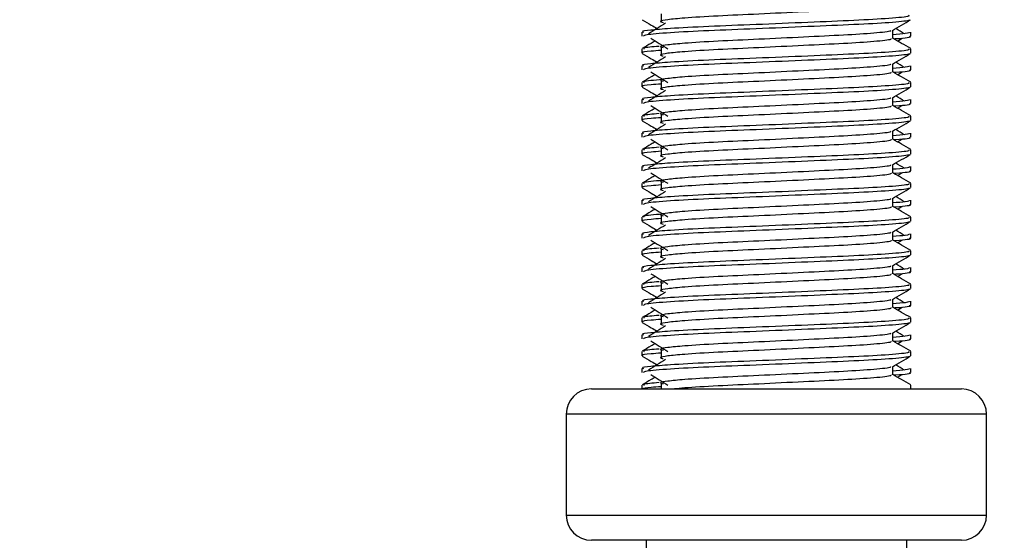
# Model space of a CAD drawing. Header units: millimetres. Extents: x 0 to 420, y 0 to 300.
# Tile 62 of 73: x 345 to 354, y 147 to 152. Entities that reach past the tile are written whole.
import ezdxf

# ---------------------------------------------------------------- set-up
doc = ezdxf.new("R2010")
doc.units = ezdxf.units.MM
doc.layers.add('QUOTE', color=174, linetype='Continuous')
doc.styles.add('SLDTEXTSTYLE3', font='TXT', dxfattribs={"width": 0.75})
doc.dimstyles.new('SLDDIMSTYLE0', dxfattribs={"dimtxt": 3, "dimasz": 3, "dimexe": 0, "dimexo": 0.0625, "dimgap": 0.75, "dimtad": 1, "dimlfac": 6.385029, "dimrnd": 1e-09, "dimzin": 12, "dimdsep": 46, "dimtxsty": 'SLDTEXTSTYLE3', "dimsah": 1, "dimcen": 0.09, "dimadec": 0, "dimazin": 3, "dimtfac": 1, "dimtdec": 3, "dimtofl": 0, "dimtmove": 0, "dimatfit": 3, "dimfxl": 0, "dimfrac": 2, "dimtolj": 1, "dimtzin": 12, "dimarcsym": 0})

# ---------------------------------------------------------------- blocks, each defined once
blk = doc.blocks.new('_D_2')
at = {"layer": 'QUOTE'}
for p, q in [((345.4357, 283.2566), (382.3363, 283.2566)), ((380.3363, 140.8766), (380.3363, 283.2566)), ((363.3779, 140.8766), (382.3363, 140.8766))]:
    blk.add_line(p, q, dxfattribs=at)
for points in [[(380.3363, 283.2566), (379.8363, 280.2566), (380.8363, 280.2566)], [(380.3363, 140.8766), (380.8363, 143.8766), (379.8363, 143.8766)]]:
    blk.add_solid(points, dxfattribs=at)
at = {"layer": 'QUOTE', "insert": (376.4691, 207.0791), "char_height": 3, "attachment_point": 1, "rotation": 90, "style": 'SLDTEXTSTYLE3'}
blk.add_mtext('909,1', dxfattribs=at)

msp = doc.modelspace()

# ---------------------------------------------------------------- linework, layer by layer
at = {"color": 7, "linetype": 'Continuous', "lineweight": 25}
for p, q in [((350.977, 151.8876), (350.977, 151.8093)), ((350.7967, 151.7181), (350.7967, 151.679)), ((353.133, 151.6596), (353.133, 151.736)), ((353.3025, 151.679), (353.3025, 151.7181)), ((353.1782, 151.6351), (353.2201, 151.6608)), ((350.7967, 151.5614), (350.7967, 151.5223)), ((350.977, 151.5744), (350.977, 151.496)), ((353.3025, 151.5223), (353.3025, 151.5614)), ((350.7967, 151.4048), (350.7967, 151.3658)), ((353.133, 151.3464), (353.133, 151.4228)), ((353.3025, 151.3658), (353.3025, 151.4048)), ((353.1782, 151.3219), (353.2201, 151.3476)), ((350.7967, 151.2482), (350.7967, 151.2091)), ((350.977, 151.2611), (350.977, 151.1828)), ((353.3025, 151.2091), (353.3025, 151.2482)), ((350.7967, 151.0916), (350.7967, 151.0526)), ((353.133, 151.0332), (353.133, 151.1095)), ((353.3025, 151.0526), (353.3025, 151.0916)), ((350.977, 150.9479), (350.977, 150.8696)), ((353.1782, 151.0087), (353.2201, 151.0343)), ((350.7967, 150.9349), (350.7967, 150.8959)), ((353.3025, 150.8959), (353.3025, 150.9349)), ((350.7967, 150.7784), (350.7967, 150.7393)), ((353.133, 150.7199), (353.133, 150.7963)), ((353.3025, 150.7393), (353.3025, 150.7784)), ((353.1782, 150.6954), (353.2201, 150.7211)), ((350.7967, 150.6217), (350.7967, 150.5826)), ((350.977, 150.6347), (350.977, 150.5564)), ((353.3025, 150.5826), (353.3025, 150.6217)), ((350.7967, 150.4651), (350.7967, 150.4261)), ((353.133, 150.4067), (353.133, 150.4831)), ((353.1782, 150.3822), (353.2201, 150.4079)), ((353.3025, 150.4261), (353.3025, 150.4651)), ((350.7967, 150.3085), (350.7967, 150.2694)), ((350.977, 150.3214), (350.977, 150.2431)), ((353.3025, 150.2694), (353.3025, 150.3085)), ((350.7967, 150.1519), (350.7967, 150.1129)), ((353.133, 150.0935), (353.133, 150.1698)), ((353.3025, 150.1129), (353.3025, 150.1519)), ((353.1782, 150.069), (353.2201, 150.0946)), ((350.7967, 149.9952), (350.7967, 149.9562)), ((350.977, 150.0082), (350.977, 149.9299)), ((353.3025, 149.9562), (353.3025, 149.9952)), ((353.133, 149.7802), (353.133, 149.8566)), ((350.7967, 149.8387), (350.7967, 149.7996)), ((353.1782, 149.7557), (353.2201, 149.7814)), ((353.3025, 149.7996), (353.3025, 149.8387)), ((350.7967, 149.682), (350.7967, 149.6429)), ((350.977, 149.695), (350.977, 149.6167)), ((353.3025, 149.6429), (353.3025, 149.682)), ((350.7967, 149.5254), (350.7967, 149.4864)), ((353.133, 149.467), (353.133, 149.5434)), ((353.3025, 149.4864), (353.3025, 149.5254)), ((353.1782, 149.4425), (353.2201, 149.4682)), ((350.7967, 149.3688), (350.7967, 149.3297)), ((350.977, 149.3817), (350.977, 149.3034)), ((353.3025, 149.3297), (353.3025, 149.3688)), ((350.7967, 149.2122), (350.7967, 149.1732)), ((353.133, 149.1538), (353.133, 149.2301)), ((353.3025, 149.1732), (353.3025, 149.2122)), ((353.1782, 149.1293), (353.2201, 149.1549)), ((350.7967, 149.0555), (350.7967, 149.0165)), ((350.977, 149.0685), (350.977, 148.9902)), ((353.3025, 149.0165), (353.3025, 149.0555)), ((350.7967, 148.899), (350.7967, 148.8599)), ((353.133, 148.8405), (353.133, 148.9169)), ((353.1782, 148.816), (353.2201, 148.8417)), ((353.3025, 148.8599), (353.3025, 148.899)), ((350.977, 148.7553), (350.977, 148.677)), ((350.7967, 148.7423), (350.7967, 148.7033)), ((353.3025, 148.7033), (353.3025, 148.7423)), ((350.7967, 148.5857), (350.7967, 148.5467)), ((353.133, 148.5273), (353.133, 148.6037)), ((353.3025, 148.5467), (353.3025, 148.5857)), ((353.1782, 148.5028), (353.2201, 148.5285)), ((350.3268, 148.3942), (352.199, 148.3942)), ((350.7967, 148.4291), (350.7967, 148.3942)), ((350.977, 148.442), (350.977, 148.3942)), ((352.199, 148.3942), (353.7724, 148.3942)), ((353.3025, 148.3942), (353.3025, 148.4291)), ((350.0919, 148.1593), (350.0919, 147.2196)), ((352.2193, 148.1593), (350.0919, 148.1593)), ((354.0073, 148.1593), (352.2193, 148.1593)), ((354.0073, 147.2196), (354.0073, 148.1593)), ((350.0919, 147.2196), (354.0073, 147.2196)), ((353.7724, 146.9847), (350.3268, 146.9847)), ((350.8358, 146.9847), (350.8358, 146.045)), ((353.2634, 146.045), (353.2634, 146.9847))]:
    msp.add_line(p, q, dxfattribs=at)
for centre, start, end in [((350.3268, 148.1593), 90, 180), ((353.7724, 148.1593), 0, 90), ((350.3268, 147.2196), 180, 270), ((353.7724, 147.2196), 270, 0)]:
    msp.add_arc(centre, 0.2349, start, end, dxfattribs=at)
for points, knots in [([(353.1142, 151.9726), (353.1177, 151.9696), (353.128, 151.9605), (352.9755, 151.943), (352.6895, 151.9247), (352.3052, 151.9065), (351.8869, 151.8858), (351.4909, 151.8685), (351.1983, 151.8507), (351.0297, 151.8337), (350.9509, 151.8212), (350.9816, 151.8128), (350.9953, 151.809)], [0, 0, 0, 0, 0.059132, 0.177163, 0.292064, 0.406849, 0.524898, 0.638409, 0.754774, 0.844226, 0.930647, 1, 1, 1, 1]), ([(353.2808, 151.8746), (353.2847, 151.8716), (353.2965, 151.8626), (353.1203, 151.8451), (352.7897, 151.8268), (352.3452, 151.8086), (351.8613, 151.7879), (351.4039, 151.7706), (351.0638, 151.7528), (350.8734, 151.7358), (350.7864, 151.7256), (350.8074, 151.7195), (350.8123, 151.7181)], [0, 0, 0, 0, 0.061077, 0.184512, 0.304677, 0.424721, 0.548174, 0.666888, 0.788581, 0.882129, 0.97251, 1, 1, 1, 1]), ([(350.7996, 151.8324), (350.828, 151.816), (350.8742, 151.7893), (350.9204, 151.7625), (350.9382, 151.7522)], [0, 0, 0, 0, 0.61317, 1, 1, 1, 1]), ([(353.2875, 151.8322), (353.2866, 151.8303), (353.2826, 151.8222), (353.1207, 151.8059), (352.7896, 151.7877), (352.3451, 151.7695), (351.8618, 151.7488), (351.4022, 151.7315), (351.0405, 151.7121), (350.8226, 151.6936), (350.8158, 151.6833), (350.8129, 151.679)], [0, 0, 0, 0, 0.0399117, 0.1661575, 0.2890582, 0.4118359, 0.5381002, 0.6595169, 0.7839817, 0.9096926, 1, 1, 1, 1]), ([(351.0175, 151.8007), (350.9908, 151.7844), (350.9374, 151.7517), (350.8841, 151.719), (350.8575, 151.7026)], [0, 0, 0, 0, 0.49999, 1, 1, 1, 1]), ([(353.1296, 151.734), (353.1579, 151.7504), (353.2146, 151.7832), (353.2712, 151.816), (353.2995, 151.8324)], [0, 0, 0, 0, 0.499936, 1, 1, 1, 1]), ([(353.1138, 151.7338), (353.1151, 151.732), (353.1208, 151.7242), (352.9733, 151.708), (352.6901, 151.6898), (352.305, 151.6716), (351.8869, 151.6509), (351.4909, 151.6336), (351.1983, 151.6158), (351.0297, 151.5988), (350.9509, 151.5863), (350.9816, 151.5778), (350.9953, 151.5741)], [0, 0, 0, 0, 0.035107, 0.156135, 0.273953, 0.391653, 0.512699, 0.629093, 0.748412, 0.840135, 0.92875, 1, 1, 1, 1]), ([(353.2869, 151.7181), (353.2876, 151.7134), (353.2888, 151.7055), (353.1782, 151.6969), (353.133, 151.6933)], [0, 0, 0, 0, 0.590683, 1, 1, 1, 1]), ([(353.2863, 151.679), (353.2908, 151.6776), (353.3141, 151.6701), (353.2576, 151.661), (353.1536, 151.6543), (353.15, 151.6541)], [0, 0, 0, 0, 0.190296, 0.972093, 1, 1, 1, 1]), ([(353.2417, 151.7026), (353.2151, 151.719), (353.1882, 151.7355), (353.1612, 151.752), (353.1609, 151.7522)], [0, 0, 0, 0, 0.9898318, 1, 1, 1, 1]), ([(350.921, 151.6351), (350.9087, 151.628), (350.868, 151.6044), (350.8274, 151.5809), (350.799, 151.5645)], [0, 0, 0, 0, 0.303338, 1, 1, 1, 1]), ([(350.8791, 151.6608), (350.9058, 151.6444), (350.9592, 151.6117), (351.0125, 151.579), (351.0391, 151.5627)], [0, 0, 0, 0, 0.500011, 1, 1, 1, 1]), ([(353.1142, 151.6594), (353.1177, 151.6564), (353.128, 151.6473), (352.9755, 151.6298), (352.6895, 151.6115), (352.3052, 151.5933), (351.8869, 151.5726), (351.4909, 151.5553), (351.1983, 151.5375), (351.0297, 151.5205), (350.9509, 151.508), (350.9816, 151.4995), (350.9953, 151.4958)], [0, 0, 0, 0, 0.059132, 0.177163, 0.292064, 0.406849, 0.524898, 0.638409, 0.754774, 0.844226, 0.930647, 1, 1, 1, 1]), ([(353.3002, 151.5645), (353.2718, 151.5809), (353.2161, 151.6132), (353.1604, 151.6454), (353.133, 151.6613)], [0, 0, 0, 0, 0.508368, 1, 1, 1, 1]), ([(353.2808, 151.5614), (353.2847, 151.5584), (353.2965, 151.5493), (353.1203, 151.5319), (352.7897, 151.5136), (352.3452, 151.4954), (351.8613, 151.4747), (351.4039, 151.4574), (351.0638, 151.4396), (350.8734, 151.4226), (350.7864, 151.4123), (350.8074, 151.4062), (350.8123, 151.4048)], [0, 0, 0, 0, 0.061077, 0.184512, 0.304677, 0.424721, 0.548174, 0.666888, 0.788581, 0.882129, 0.97251, 1, 1, 1, 1]), ([(350.7996, 151.5192), (350.828, 151.5028), (350.8742, 151.4761), (350.9204, 151.4493), (350.9382, 151.439)], [0, 0, 0, 0, 0.61317, 1, 1, 1, 1]), ([(350.977, 151.5477), (350.9437, 151.5452), (350.8413, 151.5377), (350.7925, 151.5298), (350.8043, 151.5237), (350.8071, 151.5223)], [0, 0, 0, 0, 0.270543, 0.831179, 1, 1, 1, 1]), ([(350.9566, 151.5856), (350.8952, 151.5803), (350.7978, 151.572), (350.8128, 151.5643), (350.8183, 151.5614)], [0, 0, 0, 0, 0.6298517, 1, 1, 1, 1]), ([(353.2875, 151.519), (353.2866, 151.517), (353.2826, 151.509), (353.1207, 151.4927), (352.7896, 151.4745), (352.3451, 151.4562), (351.8618, 151.4355), (351.4022, 151.4182), (351.0405, 151.3988), (350.8226, 151.3804), (350.8158, 151.3701), (350.8129, 151.3658)], [0, 0, 0, 0, 0.039912, 0.166158, 0.289058, 0.411836, 0.5381, 0.659517, 0.783982, 0.909693, 1, 1, 1, 1]), ([(353.1296, 151.4208), (353.1579, 151.4372), (353.2146, 151.47), (353.2712, 151.5028), (353.2995, 151.5192)], [0, 0, 0, 0, 0.499936, 1, 1, 1, 1]), ([(351.0175, 151.4875), (350.9908, 151.4712), (350.9374, 151.4385), (350.8841, 151.4058), (350.8575, 151.3894)], [0, 0, 0, 0, 0.49999, 1, 1, 1, 1]), ([(353.1138, 151.4206), (353.1151, 151.4188), (353.1208, 151.4109), (352.9733, 151.3948), (352.6901, 151.3766), (352.305, 151.3583), (351.8869, 151.3377), (351.4909, 151.3203), (351.1983, 151.3026), (351.0297, 151.2856), (350.9509, 151.273), (350.9816, 151.2646), (350.9953, 151.2608)], [0, 0, 0, 0, 0.035107, 0.156135, 0.273953, 0.391653, 0.512699, 0.629093, 0.748412, 0.840135, 0.92875, 1, 1, 1, 1]), ([(353.2869, 151.4048), (353.2876, 151.4002), (353.2888, 151.3922), (353.1782, 151.3836), (353.133, 151.3801)], [0, 0, 0, 0, 0.590683, 1, 1, 1, 1]), ([(353.2417, 151.3894), (353.2151, 151.4058), (353.1882, 151.4223), (353.1612, 151.4388), (353.1609, 151.439)], [0, 0, 0, 0, 0.989832, 1, 1, 1, 1]), ([(350.921, 151.3219), (350.9087, 151.3147), (350.868, 151.2912), (350.8274, 151.2677), (350.799, 151.2513)], [0, 0, 0, 0, 0.303338, 1, 1, 1, 1]), ([(350.8791, 151.3476), (350.9058, 151.3312), (350.9592, 151.2985), (351.0125, 151.2658), (351.0391, 151.2495)], [0, 0, 0, 0, 0.500011, 1, 1, 1, 1]), ([(353.1142, 151.3462), (353.1177, 151.3431), (353.128, 151.334), (352.9755, 151.3165), (352.6895, 151.2983), (352.3052, 151.28), (351.8869, 151.2594), (351.4909, 151.242), (351.1983, 151.2242), (351.0297, 151.2072), (350.9509, 151.1947), (350.9816, 151.1863), (350.9953, 151.1825)], [0, 0, 0, 0, 0.059132, 0.177163, 0.292064, 0.406849, 0.524898, 0.638409, 0.754774, 0.844226, 0.930647, 1, 1, 1, 1]), ([(353.3002, 151.2513), (353.2718, 151.2677), (353.2161, 151.2999), (353.1604, 151.3322), (353.133, 151.348)], [0, 0, 0, 0, 0.508368, 1, 1, 1, 1]), ([(353.2863, 151.3658), (353.2908, 151.3643), (353.3141, 151.3568), (353.2576, 151.3478), (353.1536, 151.3411), (353.15, 151.3408)], [0, 0, 0, 0, 0.190296, 0.972093, 1, 1, 1, 1]), ([(353.2808, 151.2482), (353.2847, 151.2452), (353.2965, 151.2361), (353.1203, 151.2186), (352.7897, 151.2004), (352.3452, 151.1821), (351.8613, 151.1615), (351.4039, 151.1441), (351.0638, 151.1264), (350.8734, 151.1093), (350.7864, 151.0991), (350.8074, 151.093), (350.8123, 151.0916)], [0, 0, 0, 0, 0.061077, 0.184512, 0.304677, 0.424721, 0.548174, 0.666888, 0.788581, 0.882129, 0.97251, 1, 1, 1, 1]), ([(350.977, 151.2344), (350.9437, 151.232), (350.8413, 151.2245), (350.7925, 151.2166), (350.8043, 151.2105), (350.8071, 151.2091)], [0, 0, 0, 0, 0.270543, 0.831179, 1, 1, 1, 1]), ([(350.9905, 151.2761), (350.9128, 151.2696), (350.7983, 151.2599), (350.8135, 151.251), (350.8183, 151.2482)], [0, 0, 0, 0, 0.678995, 1, 1, 1, 1]), ([(350.7996, 151.206), (350.828, 151.1896), (350.8742, 151.1628), (350.9204, 151.1361), (350.9382, 151.1257)], [0, 0, 0, 0, 0.61317, 1, 1, 1, 1]), ([(353.2875, 151.2057), (353.2866, 151.2038), (353.2826, 151.1957), (353.1207, 151.1795), (352.7896, 151.1612), (352.3451, 151.143), (351.8618, 151.1223), (351.4022, 151.105), (351.0405, 151.0856), (350.8226, 151.0671), (350.8158, 151.0569), (350.8129, 151.0526)], [0, 0, 0, 0, 0.039912, 0.166158, 0.289058, 0.411836, 0.5381, 0.659517, 0.783982, 0.909693, 1, 1, 1, 1]), ([(351.0175, 151.1743), (350.9908, 151.1579), (350.9374, 151.1252), (350.8841, 151.0925), (350.8575, 151.0762)], [0, 0, 0, 0, 0.49999, 1, 1, 1, 1]), ([(353.1296, 151.1076), (353.1579, 151.124), (353.2146, 151.1568), (353.2712, 151.1896), (353.2995, 151.206)], [0, 0, 0, 0, 0.499936, 1, 1, 1, 1]), ([(353.1138, 151.1073), (353.1151, 151.1056), (353.1208, 151.0977), (352.9733, 151.0816), (352.6901, 151.0633), (352.305, 151.0451), (351.8869, 151.0244), (351.4909, 151.0071), (351.1983, 150.9893), (351.0297, 150.9723), (350.9509, 150.9598), (350.9816, 150.9514), (350.9953, 150.9476)], [0, 0, 0, 0, 0.035107, 0.156135, 0.273953, 0.391653, 0.512699, 0.629093, 0.748412, 0.840135, 0.92875, 1, 1, 1, 1]), ([(353.2869, 151.0916), (353.2876, 151.0869), (353.2888, 151.079), (353.1782, 151.0704), (353.133, 151.0669)], [0, 0, 0, 0, 0.590683, 1, 1, 1, 1]), ([(353.2863, 151.0526), (353.2908, 151.0511), (353.3141, 151.0436), (353.2576, 151.0346), (353.1536, 151.0278), (353.15, 151.0276)], [0, 0, 0, 0, 0.190296, 0.972093, 1, 1, 1, 1]), ([(353.2417, 151.0762), (353.2151, 151.0925), (353.1882, 151.109), (353.1612, 151.1256), (353.1609, 151.1257)], [0, 0, 0, 0, 0.989832, 1, 1, 1, 1]), ([(350.921, 151.0087), (350.9087, 151.0015), (350.868, 150.978), (350.8274, 150.9545), (350.799, 150.9381)], [0, 0, 0, 0, 0.303338, 1, 1, 1, 1]), ([(350.9566, 150.9591), (350.8952, 150.9538), (350.7978, 150.9455), (350.8128, 150.9378), (350.8183, 150.9349)], [0, 0, 0, 0, 0.629852, 1, 1, 1, 1]), ([(350.8791, 151.0343), (350.9058, 151.018), (350.9592, 150.9853), (351.0125, 150.9526), (351.0391, 150.9362)], [0, 0, 0, 0, 0.500011, 1, 1, 1, 1]), ([(353.1142, 151.0329), (353.1177, 151.0299), (353.128, 151.0208), (352.9755, 151.0033), (352.6895, 150.985), (352.3052, 150.9668), (351.8869, 150.9461), (351.4909, 150.9288), (351.1983, 150.911), (351.0297, 150.894), (350.9509, 150.8815), (350.9816, 150.8731), (350.9953, 150.8693)], [0, 0, 0, 0, 0.059132, 0.177163, 0.292064, 0.406849, 0.524898, 0.638409, 0.754774, 0.844226, 0.930647, 1, 1, 1, 1]), ([(353.3002, 150.9381), (353.2718, 150.9545), (353.2161, 150.9867), (353.1604, 151.0189), (353.133, 151.0348)], [0, 0, 0, 0, 0.508368, 1, 1, 1, 1]), ([(353.2808, 150.9349), (353.2847, 150.9319), (353.2965, 150.9229), (353.1203, 150.9054), (352.7897, 150.8871), (352.3452, 150.8689), (351.8613, 150.8482), (351.4039, 150.8309), (351.0638, 150.8131), (350.8734, 150.7961), (350.7864, 150.7859), (350.8074, 150.7798), (350.8123, 150.7784)], [0, 0, 0, 0, 0.061077, 0.184512, 0.304677, 0.424721, 0.548174, 0.666888, 0.788581, 0.882129, 0.97251, 1, 1, 1, 1]), ([(350.7996, 150.8927), (350.828, 150.8763), (350.8742, 150.8496), (350.9204, 150.8228), (350.9382, 150.8125)], [0, 0, 0, 0, 0.61317, 1, 1, 1, 1]), ([(350.977, 150.9212), (350.9437, 150.9188), (350.8413, 150.9113), (350.7925, 150.9033), (350.8043, 150.8973), (350.8071, 150.8959)], [0, 0, 0, 0, 0.270543, 0.831179, 1, 1, 1, 1]), ([(353.2875, 150.8925), (353.2866, 150.8906), (353.2826, 150.8825), (353.1207, 150.8663), (352.7896, 150.848), (352.3451, 150.8298), (351.8618, 150.8091), (351.4022, 150.7918), (351.0405, 150.7724), (350.8226, 150.7539), (350.8158, 150.7436), (350.8129, 150.7393)], [0, 0, 0, 0, 0.0399117, 0.1661575, 0.2890582, 0.4118359, 0.5381002, 0.6595169, 0.7839817, 0.9096926, 1, 1, 1, 1]), ([(351.0175, 150.861), (350.9908, 150.8447), (350.9374, 150.812), (350.8841, 150.7793), (350.8575, 150.763)], [0, 0, 0, 0, 0.49999, 1, 1, 1, 1]), ([(353.1296, 150.7943), (353.1579, 150.8107), (353.2146, 150.8435), (353.2712, 150.8763), (353.2995, 150.8927)], [0, 0, 0, 0, 0.499936, 1, 1, 1, 1]), ([(353.1138, 150.7941), (353.1151, 150.7923), (353.1208, 150.7845), (352.9733, 150.7683), (352.6901, 150.7501), (352.305, 150.7319), (351.8869, 150.7112), (351.4909, 150.6939), (351.1983, 150.6761), (351.0297, 150.6591), (350.9509, 150.6466), (350.9816, 150.6381), (350.9953, 150.6344)], [0, 0, 0, 0, 0.035107, 0.156135, 0.273953, 0.391653, 0.512699, 0.629093, 0.748412, 0.840135, 0.92875, 1, 1, 1, 1]), ([(353.2869, 150.7784), (353.2876, 150.7737), (353.2888, 150.7658), (353.1782, 150.7572), (353.133, 150.7536)], [0, 0, 0, 0, 0.590683, 1, 1, 1, 1]), ([(353.2417, 150.763), (353.2151, 150.7793), (353.1882, 150.7958), (353.1612, 150.8123), (353.1609, 150.8125)], [0, 0, 0, 0, 0.989832, 1, 1, 1, 1]), ([(350.921, 150.6954), (350.9087, 150.6883), (350.868, 150.6647), (350.8274, 150.6412), (350.799, 150.6248)], [0, 0, 0, 0, 0.303338, 1, 1, 1, 1]), ([(350.8791, 150.7211), (350.9058, 150.7047), (350.9592, 150.672), (351.0125, 150.6393), (351.0391, 150.623)], [0, 0, 0, 0, 0.500011, 1, 1, 1, 1]), ([(353.1142, 150.7197), (353.1177, 150.7167), (353.128, 150.7076), (352.9755, 150.6901), (352.6895, 150.6718), (352.3052, 150.6536), (351.8869, 150.6329), (351.4909, 150.6156), (351.1983, 150.5978), (351.0297, 150.5808), (350.9509, 150.5683), (350.9816, 150.5598), (350.9953, 150.5561)], [0, 0, 0, 0, 0.059132, 0.177163, 0.292064, 0.406849, 0.524898, 0.638409, 0.754774, 0.844226, 0.930647, 1, 1, 1, 1]), ([(353.3002, 150.6248), (353.2718, 150.6412), (353.2161, 150.6735), (353.1604, 150.7057), (353.133, 150.7216)], [0, 0, 0, 0, 0.5083681, 1, 1, 1, 1]), ([(353.2863, 150.7393), (353.2908, 150.7379), (353.3141, 150.7304), (353.2576, 150.7213), (353.1536, 150.7146), (353.15, 150.7144)], [0, 0, 0, 0, 0.190296, 0.972093, 1, 1, 1, 1]), ([(353.2808, 150.6217), (353.2847, 150.6187), (353.2965, 150.6096), (353.1203, 150.5922), (352.7897, 150.5739), (352.3452, 150.5557), (351.8613, 150.535), (351.4039, 150.5177), (351.0638, 150.4999), (350.8734, 150.4829), (350.7864, 150.4726), (350.8074, 150.4666), (350.8123, 150.4651)], [0, 0, 0, 0, 0.061077, 0.184512, 0.304677, 0.424721, 0.548174, 0.666888, 0.788581, 0.882129, 0.97251, 1, 1, 1, 1]), ([(350.7996, 150.5795), (350.828, 150.5631), (350.8742, 150.5364), (350.9204, 150.5096), (350.9382, 150.4993)], [0, 0, 0, 0, 0.61317, 1, 1, 1, 1]), ([(350.977, 150.608), (350.9437, 150.6055), (350.8413, 150.598), (350.7925, 150.5901), (350.8043, 150.584), (350.8071, 150.5826)], [0, 0, 0, 0, 0.270543, 0.831179, 1, 1, 1, 1]), ([(350.9566, 150.6459), (350.8952, 150.6406), (350.7978, 150.6323), (350.8128, 150.6246), (350.8183, 150.6217)], [0, 0, 0, 0, 0.629852, 1, 1, 1, 1]), ([(353.2875, 150.5793), (353.2866, 150.5773), (353.2826, 150.5693), (353.1207, 150.553), (352.7896, 150.5348), (352.3451, 150.5165), (351.8618, 150.4958), (351.4022, 150.4785), (351.0405, 150.4591), (350.8226, 150.4407), (350.8158, 150.4304), (350.8129, 150.4261)], [0, 0, 0, 0, 0.0399117, 0.1661575, 0.2890582, 0.4118359, 0.5381002, 0.6595169, 0.7839817, 0.9096926, 1, 1, 1, 1]), ([(353.1296, 150.4811), (353.1579, 150.4975), (353.2146, 150.5303), (353.2712, 150.5631), (353.2995, 150.5795)], [0, 0, 0, 0, 0.499936, 1, 1, 1, 1]), ([(351.0175, 150.5478), (350.9908, 150.5315), (350.9374, 150.4988), (350.8841, 150.4661), (350.8575, 150.4497)], [0, 0, 0, 0, 0.49999, 1, 1, 1, 1]), ([(353.2417, 150.4497), (353.2151, 150.4661), (353.1882, 150.4826), (353.1612, 150.4991), (353.1609, 150.4993)], [0, 0, 0, 0, 0.989832, 1, 1, 1, 1]), ([(350.8791, 150.4079), (350.9058, 150.3915), (350.9592, 150.3588), (351.0125, 150.3261), (351.0391, 150.3098)], [0, 0, 0, 0, 0.500011, 1, 1, 1, 1]), ([(353.1138, 150.4809), (353.1151, 150.4791), (353.1208, 150.4712), (352.9733, 150.4551), (352.6901, 150.4369), (352.305, 150.4186), (351.8869, 150.398), (351.4909, 150.3806), (351.1983, 150.3629), (351.0297, 150.3459), (350.9509, 150.3333), (350.9816, 150.3249), (350.9953, 150.3211)], [0, 0, 0, 0, 0.035107, 0.156135, 0.273953, 0.391653, 0.512699, 0.629093, 0.748412, 0.840135, 0.92875, 1, 1, 1, 1]), ([(353.1142, 150.4065), (353.1177, 150.4034), (353.128, 150.3943), (352.9755, 150.3768), (352.6895, 150.3586), (352.3052, 150.3403), (351.8869, 150.3197), (351.4909, 150.3023), (351.1983, 150.2845), (351.0297, 150.2675), (350.9509, 150.255), (350.9816, 150.2466), (350.9953, 150.2428)], [0, 0, 0, 0, 0.059132, 0.177163, 0.292064, 0.406849, 0.524898, 0.638409, 0.754774, 0.844226, 0.930647, 1, 1, 1, 1]), ([(353.2869, 150.4651), (353.2876, 150.4605), (353.2888, 150.4525), (353.1782, 150.4439), (353.133, 150.4404)], [0, 0, 0, 0, 0.590683, 1, 1, 1, 1]), ([(353.3002, 150.3116), (353.2718, 150.328), (353.2161, 150.3602), (353.1604, 150.3925), (353.133, 150.4083)], [0, 0, 0, 0, 0.508368, 1, 1, 1, 1]), ([(353.2863, 150.4261), (353.2908, 150.4246), (353.3141, 150.4171), (353.2576, 150.4081), (353.1536, 150.4014), (353.15, 150.4011)], [0, 0, 0, 0, 0.190296, 0.972093, 1, 1, 1, 1]), ([(353.2808, 150.3085), (353.2847, 150.3055), (353.2965, 150.2964), (353.1203, 150.279), (352.7897, 150.2607), (352.3452, 150.2424), (351.8613, 150.2218), (351.4039, 150.2044), (351.0638, 150.1867), (350.8734, 150.1696), (350.7864, 150.1594), (350.8074, 150.1533), (350.8123, 150.1519)], [0, 0, 0, 0, 0.061077, 0.184512, 0.304677, 0.424721, 0.548174, 0.666888, 0.788581, 0.882129, 0.97251, 1, 1, 1, 1]), ([(350.921, 150.3822), (350.9087, 150.375), (350.868, 150.3515), (350.8274, 150.328), (350.799, 150.3116)], [0, 0, 0, 0, 0.3033381, 1, 1, 1, 1]), ([(350.9905, 150.3364), (350.9128, 150.3299), (350.7983, 150.3202), (350.8135, 150.3113), (350.8183, 150.3085)], [0, 0, 0, 0, 0.678995, 1, 1, 1, 1]), ([(350.7996, 150.2663), (350.828, 150.2499), (350.8742, 150.2231), (350.9204, 150.1964), (350.9382, 150.186)], [0, 0, 0, 0, 0.61317, 1, 1, 1, 1]), ([(350.977, 150.2947), (350.9437, 150.2923), (350.8413, 150.2848), (350.7925, 150.2769), (350.8043, 150.2708), (350.8071, 150.2694)], [0, 0, 0, 0, 0.270543, 0.831179, 1, 1, 1, 1]), ([(353.2875, 150.2661), (353.2866, 150.2641), (353.2826, 150.256), (353.1207, 150.2398), (352.7896, 150.2215), (352.3451, 150.2033), (351.8618, 150.1826), (351.4022, 150.1653), (351.0405, 150.1459), (350.8226, 150.1274), (350.8158, 150.1172), (350.8129, 150.1129)], [0, 0, 0, 0, 0.039912, 0.166158, 0.289058, 0.411836, 0.5381, 0.659517, 0.783982, 0.909693, 1, 1, 1, 1]), ([(351.0175, 150.2346), (350.9908, 150.2182), (350.9374, 150.1855), (350.8841, 150.1528), (350.8575, 150.1365)], [0, 0, 0, 0, 0.49999, 1, 1, 1, 1]), ([(353.1296, 150.1679), (353.1579, 150.1843), (353.2146, 150.2171), (353.2712, 150.2499), (353.2995, 150.2663)], [0, 0, 0, 0, 0.499936, 1, 1, 1, 1]), ([(353.1138, 150.1676), (353.1151, 150.1659), (353.1208, 150.158), (352.9733, 150.1419), (352.6901, 150.1236), (352.305, 150.1054), (351.8869, 150.0847), (351.4909, 150.0674), (351.1983, 150.0496), (351.0297, 150.0326), (350.9509, 150.0201), (350.9816, 150.0117), (350.9953, 150.0079)], [0, 0, 0, 0, 0.035107, 0.156135, 0.273953, 0.391653, 0.512699, 0.629093, 0.748412, 0.840135, 0.92875, 1, 1, 1, 1]), ([(353.2869, 150.1519), (353.2876, 150.1472), (353.2888, 150.1393), (353.1782, 150.1307), (353.133, 150.1272)], [0, 0, 0, 0, 0.590683, 1, 1, 1, 1]), ([(353.2417, 150.1365), (353.2151, 150.1528), (353.1882, 150.1693), (353.1612, 150.1859), (353.1609, 150.186)], [0, 0, 0, 0, 0.989832, 1, 1, 1, 1]), ([(350.921, 150.069), (350.9087, 150.0618), (350.868, 150.0383), (350.8274, 150.0148), (350.799, 149.9984)], [0, 0, 0, 0, 0.303338, 1, 1, 1, 1]), ([(350.8791, 150.0946), (350.9058, 150.0783), (350.9592, 150.0456), (351.0125, 150.0129), (351.0391, 149.9965)], [0, 0, 0, 0, 0.500011, 1, 1, 1, 1]), ([(353.1142, 150.0932), (353.1177, 150.0902), (353.128, 150.0811), (352.9755, 150.0636), (352.6895, 150.0453), (352.3052, 150.0271), (351.8869, 150.0064), (351.4909, 149.9891), (351.1983, 149.9713), (351.0297, 149.9543), (350.9509, 149.9418), (350.9816, 149.9334), (350.9953, 149.9296)], [0, 0, 0, 0, 0.059132, 0.177163, 0.292064, 0.406849, 0.524898, 0.638409, 0.754774, 0.844226, 0.930647, 1, 1, 1, 1]), ([(353.3002, 149.9984), (353.2718, 150.0148), (353.2161, 150.047), (353.1604, 150.0792), (353.133, 150.0951)], [0, 0, 0, 0, 0.508368, 1, 1, 1, 1]), ([(353.2863, 150.1129), (353.2908, 150.1114), (353.3141, 150.1039), (353.2576, 150.0949), (353.1536, 150.0881), (353.15, 150.0879)], [0, 0, 0, 0, 0.190296, 0.972093, 1, 1, 1, 1]), ([(353.2808, 149.9952), (353.2847, 149.9922), (353.2965, 149.9832), (353.1203, 149.9657), (352.7897, 149.9474), (352.3452, 149.9292), (351.8613, 149.9085), (351.4039, 149.8912), (351.0638, 149.8734), (350.8734, 149.8564), (350.7864, 149.8462), (350.8074, 149.8401), (350.8123, 149.8387)], [0, 0, 0, 0, 0.0610772, 0.1845123, 0.3046768, 0.4247211, 0.5481742, 0.6668878, 0.7885815, 0.8821287, 0.9725098, 1, 1, 1, 1]), ([(350.7996, 149.953), (350.828, 149.9366), (350.8742, 149.9099), (350.9204, 149.8831), (350.9382, 149.8728)], [0, 0, 0, 0, 0.61317, 1, 1, 1, 1]), ([(350.977, 149.9815), (350.9437, 149.9791), (350.8413, 149.9716), (350.7925, 149.9636), (350.8043, 149.9576), (350.8071, 149.9562)], [0, 0, 0, 0, 0.270543, 0.831179, 1, 1, 1, 1]), ([(350.9905, 150.0232), (350.9128, 150.0166), (350.7983, 150.007), (350.8135, 149.9981), (350.8183, 149.9952)], [0, 0, 0, 0, 0.678995, 1, 1, 1, 1]), ([(353.2875, 149.9528), (353.2866, 149.9509), (353.2826, 149.9428), (353.1207, 149.9266), (352.7896, 149.9083), (352.3451, 149.8901), (351.8618, 149.8694), (351.4022, 149.8521), (351.0405, 149.8327), (350.8226, 149.8142), (350.8158, 149.8039), (350.8129, 149.7996)], [0, 0, 0, 0, 0.039912, 0.166158, 0.289058, 0.411836, 0.5381, 0.659517, 0.783982, 0.909693, 1, 1, 1, 1]), ([(353.1296, 149.8547), (353.1579, 149.871), (353.2146, 149.9038), (353.2712, 149.9366), (353.2995, 149.953)], [0, 0, 0, 0, 0.499936, 1, 1, 1, 1]), ([(351.0175, 149.9213), (350.9908, 149.905), (350.9374, 149.8723), (350.8841, 149.8396), (350.8575, 149.8233)], [0, 0, 0, 0, 0.49999, 1, 1, 1, 1]), ([(353.1138, 149.8544), (353.1151, 149.8526), (353.1208, 149.8448), (352.9733, 149.8286), (352.6901, 149.8104), (352.305, 149.7922), (351.8869, 149.7715), (351.4909, 149.7542), (351.1983, 149.7364), (351.0297, 149.7194), (350.9509, 149.7069), (350.9816, 149.6984), (350.9953, 149.6947)], [0, 0, 0, 0, 0.035107, 0.156135, 0.273953, 0.391653, 0.512699, 0.629093, 0.748412, 0.840135, 0.92875, 1, 1, 1, 1]), ([(353.2417, 149.8233), (353.2151, 149.8396), (353.1882, 149.8561), (353.1612, 149.8726), (353.1609, 149.8728)], [0, 0, 0, 0, 0.989832, 1, 1, 1, 1]), ([(350.921, 149.7557), (350.9087, 149.7486), (350.868, 149.725), (350.8274, 149.7015), (350.799, 149.6851)], [0, 0, 0, 0, 0.3033381, 1, 1, 1, 1]), ([(350.8791, 149.7814), (350.9058, 149.765), (350.9592, 149.7323), (351.0125, 149.6996), (351.0391, 149.6833)], [0, 0, 0, 0, 0.500011, 1, 1, 1, 1]), ([(353.1142, 149.78), (353.1177, 149.777), (353.128, 149.7679), (352.9755, 149.7504), (352.6895, 149.7321), (352.3052, 149.7139), (351.8869, 149.6932), (351.4909, 149.6759), (351.1983, 149.6581), (351.0297, 149.6411), (350.9509, 149.6286), (350.9816, 149.6201), (350.9953, 149.6164)], [0, 0, 0, 0, 0.059132, 0.177163, 0.292064, 0.406849, 0.524898, 0.638409, 0.754774, 0.844226, 0.930647, 1, 1, 1, 1]), ([(353.2869, 149.8387), (353.2876, 149.834), (353.2888, 149.8261), (353.1782, 149.8175), (353.133, 149.8139)], [0, 0, 0, 0, 0.590683, 1, 1, 1, 1]), ([(353.3002, 149.6851), (353.2718, 149.7015), (353.2161, 149.7338), (353.1604, 149.766), (353.133, 149.7819)], [0, 0, 0, 0, 0.5083681, 1, 1, 1, 1]), ([(353.2863, 149.7996), (353.2908, 149.7982), (353.3141, 149.7907), (353.2576, 149.7816), (353.1536, 149.7749), (353.15, 149.7747)], [0, 0, 0, 0, 0.190296, 0.972093, 1, 1, 1, 1]), ([(353.2808, 149.682), (353.2847, 149.679), (353.2965, 149.6699), (353.1203, 149.6525), (352.7897, 149.6342), (352.3452, 149.616), (351.8613, 149.5953), (351.4039, 149.578), (351.0638, 149.5602), (350.8734, 149.5432), (350.7864, 149.5329), (350.8074, 149.5269), (350.8123, 149.5254)], [0, 0, 0, 0, 0.0610772, 0.1845123, 0.3046768, 0.4247211, 0.5481742, 0.6668878, 0.7885815, 0.8821287, 0.9725098, 1, 1, 1, 1]), ([(350.977, 149.6683), (350.9437, 149.6658), (350.8413, 149.6583), (350.7925, 149.6504), (350.8043, 149.6443), (350.8071, 149.6429)], [0, 0, 0, 0, 0.270543, 0.831179, 1, 1, 1, 1]), ([(350.9566, 149.7062), (350.8952, 149.7009), (350.7978, 149.6926), (350.8128, 149.6849), (350.8183, 149.682)], [0, 0, 0, 0, 0.629852, 1, 1, 1, 1]), ([(350.7996, 149.6398), (350.828, 149.6234), (350.8742, 149.5967), (350.9204, 149.5699), (350.9382, 149.5596)], [0, 0, 0, 0, 0.61317, 1, 1, 1, 1]), ([(353.2875, 149.6396), (353.2866, 149.6376), (353.2826, 149.6296), (353.1207, 149.6133), (352.7896, 149.5951), (352.3451, 149.5768), (351.8618, 149.5561), (351.4022, 149.5388), (351.0405, 149.5194), (350.8226, 149.501), (350.8158, 149.4907), (350.8129, 149.4864)], [0, 0, 0, 0, 0.039912, 0.166158, 0.289058, 0.411836, 0.5381, 0.659517, 0.783982, 0.909693, 1, 1, 1, 1]), ([(351.0175, 149.6081), (350.9908, 149.5918), (350.9374, 149.5591), (350.8841, 149.5264), (350.8575, 149.51)], [0, 0, 0, 0, 0.49999, 1, 1, 1, 1]), ([(353.1296, 149.5414), (353.1579, 149.5578), (353.2146, 149.5906), (353.2712, 149.6234), (353.2995, 149.6398)], [0, 0, 0, 0, 0.499936, 1, 1, 1, 1]), ([(353.1138, 149.5412), (353.1151, 149.5394), (353.1208, 149.5315), (352.9733, 149.5154), (352.6901, 149.4972), (352.305, 149.4789), (351.8869, 149.4583), (351.4909, 149.4409), (351.1983, 149.4232), (351.0297, 149.4062), (350.9509, 149.3936), (350.9816, 149.3852), (350.9953, 149.3814)], [0, 0, 0, 0, 0.035107, 0.156135, 0.273953, 0.391653, 0.512699, 0.629093, 0.748412, 0.840135, 0.92875, 1, 1, 1, 1]), ([(353.2869, 149.5254), (353.2876, 149.5208), (353.2888, 149.5128), (353.1782, 149.5042), (353.133, 149.5007)], [0, 0, 0, 0, 0.590683, 1, 1, 1, 1]), ([(353.2863, 149.4864), (353.2908, 149.4849), (353.3141, 149.4774), (353.2576, 149.4684), (353.1536, 149.4617), (353.15, 149.4614)], [0, 0, 0, 0, 0.190296, 0.972093, 1, 1, 1, 1]), ([(353.2417, 149.51), (353.2151, 149.5264), (353.1882, 149.5429), (353.1612, 149.5594), (353.1609, 149.5596)], [0, 0, 0, 0, 0.989832, 1, 1, 1, 1]), ([(350.921, 149.4425), (350.9087, 149.4354), (350.868, 149.4118), (350.8274, 149.3883), (350.799, 149.3719)], [0, 0, 0, 0, 0.303338, 1, 1, 1, 1]), ([(350.9566, 149.3929), (350.8952, 149.3877), (350.7978, 149.3793), (350.8128, 149.3716), (350.8183, 149.3688)], [0, 0, 0, 0, 0.629852, 1, 1, 1, 1]), ([(350.8791, 149.4682), (350.9058, 149.4518), (350.9592, 149.4191), (351.0125, 149.3864), (351.0391, 149.3701)], [0, 0, 0, 0, 0.500011, 1, 1, 1, 1]), ([(353.1142, 149.4668), (353.1177, 149.4637), (353.128, 149.4546), (352.9755, 149.4371), (352.6895, 149.4189), (352.3052, 149.4006), (351.8869, 149.38), (351.4909, 149.3626), (351.1983, 149.3448), (351.0297, 149.3278), (350.9509, 149.3153), (350.9816, 149.3069), (350.9953, 149.3031)], [0, 0, 0, 0, 0.059132, 0.177163, 0.292064, 0.406849, 0.524898, 0.638409, 0.754774, 0.844226, 0.930647, 1, 1, 1, 1]), ([(353.3002, 149.3719), (353.2718, 149.3883), (353.2161, 149.4205), (353.1604, 149.4528), (353.133, 149.4686)], [0, 0, 0, 0, 0.508368, 1, 1, 1, 1]), ([(353.2808, 149.3688), (353.2847, 149.3658), (353.2965, 149.3567), (353.1203, 149.3393), (352.7897, 149.321), (352.3452, 149.3027), (351.8613, 149.2821), (351.4039, 149.2647), (351.0638, 149.247), (350.8734, 149.2299), (350.7864, 149.2197), (350.8074, 149.2136), (350.8123, 149.2122)], [0, 0, 0, 0, 0.0610772, 0.1845123, 0.3046768, 0.4247211, 0.5481742, 0.6668878, 0.7885815, 0.8821287, 0.9725098, 1, 1, 1, 1]), ([(350.7996, 149.3266), (350.828, 149.3102), (350.8742, 149.2834), (350.9204, 149.2567), (350.9382, 149.2463)], [0, 0, 0, 0, 0.61317, 1, 1, 1, 1]), ([(350.977, 149.355), (350.9437, 149.3526), (350.8413, 149.3451), (350.7925, 149.3372), (350.8043, 149.3311), (350.8071, 149.3297)], [0, 0, 0, 0, 0.270543, 0.831179, 1, 1, 1, 1]), ([(353.2875, 149.3264), (353.2866, 149.3244), (353.2826, 149.3163), (353.1207, 149.3001), (352.7896, 149.2818), (352.3451, 149.2636), (351.8618, 149.2429), (351.4022, 149.2256), (351.0405, 149.2062), (350.8226, 149.1877), (350.8158, 149.1775), (350.8129, 149.1732)], [0, 0, 0, 0, 0.039912, 0.166158, 0.289058, 0.411836, 0.5381, 0.659517, 0.783982, 0.909693, 1, 1, 1, 1]), ([(351.0175, 149.2949), (350.9908, 149.2785), (350.9374, 149.2458), (350.8841, 149.2131), (350.8575, 149.1968)], [0, 0, 0, 0, 0.49999, 1, 1, 1, 1]), ([(353.1296, 149.2282), (353.1579, 149.2446), (353.2146, 149.2774), (353.2712, 149.3102), (353.2995, 149.3266)], [0, 0, 0, 0, 0.499936, 1, 1, 1, 1]), ([(353.1138, 149.2279), (353.1151, 149.2262), (353.1208, 149.2183), (352.9733, 149.2022), (352.6901, 149.1839), (352.305, 149.1657), (351.8869, 149.145), (351.4909, 149.1277), (351.1983, 149.1099), (351.0297, 149.0929), (350.9509, 149.0804), (350.9816, 149.072), (350.9953, 149.0682)], [0, 0, 0, 0, 0.035107, 0.156135, 0.273953, 0.391653, 0.512699, 0.629093, 0.748412, 0.840135, 0.92875, 1, 1, 1, 1]), ([(353.2869, 149.2122), (353.2876, 149.2075), (353.2888, 149.1996), (353.1782, 149.191), (353.133, 149.1875)], [0, 0, 0, 0, 0.590683, 1, 1, 1, 1]), ([(353.2417, 149.1968), (353.2151, 149.2131), (353.1882, 149.2297), (353.1612, 149.2462), (353.1609, 149.2463)], [0, 0, 0, 0, 0.989832, 1, 1, 1, 1]), ([(350.921, 149.1293), (350.9087, 149.1221), (350.868, 149.0986), (350.8274, 149.0751), (350.799, 149.0587)], [0, 0, 0, 0, 0.303338, 1, 1, 1, 1]), ([(350.8791, 149.1549), (350.9058, 149.1386), (350.9592, 149.1059), (351.0125, 149.0732), (351.0391, 149.0568)], [0, 0, 0, 0, 0.500011, 1, 1, 1, 1]), ([(353.1142, 149.1535), (353.1177, 149.1505), (353.128, 149.1414), (352.9755, 149.1239), (352.6895, 149.1056), (352.3052, 149.0874), (351.8869, 149.0667), (351.4909, 149.0494), (351.1983, 149.0316), (351.0297, 149.0146), (350.9509, 149.0021), (350.9816, 148.9937), (350.9953, 148.9899)], [0, 0, 0, 0, 0.059132, 0.177163, 0.292064, 0.406849, 0.524898, 0.638409, 0.754774, 0.844226, 0.930647, 1, 1, 1, 1]), ([(353.3002, 149.0587), (353.2718, 149.0751), (353.2161, 149.1073), (353.1604, 149.1396), (353.133, 149.1554)], [0, 0, 0, 0, 0.508368, 1, 1, 1, 1]), ([(353.2863, 149.1732), (353.2908, 149.1717), (353.3141, 149.1642), (353.2576, 149.1552), (353.1536, 149.1484), (353.15, 149.1482)], [0, 0, 0, 0, 0.190296, 0.972093, 1, 1, 1, 1]), ([(353.2808, 149.0555), (353.2847, 149.0525), (353.2965, 149.0435), (353.1203, 149.026), (352.7897, 149.0077), (352.3452, 148.9895), (351.8613, 148.9688), (351.4039, 148.9515), (351.0638, 148.9337), (350.8734, 148.9167), (350.7864, 148.9065), (350.8074, 148.9004), (350.8123, 148.899)], [0, 0, 0, 0, 0.061077, 0.184512, 0.304677, 0.424721, 0.548174, 0.666888, 0.788581, 0.882129, 0.97251, 1, 1, 1, 1]), ([(350.977, 149.0418), (350.9437, 149.0394), (350.8413, 149.0319), (350.7925, 149.0239), (350.8043, 149.0179), (350.8071, 149.0165)], [0, 0, 0, 0, 0.270543, 0.831179, 1, 1, 1, 1]), ([(350.9566, 149.0797), (350.8952, 149.0744), (350.7978, 149.0661), (350.8128, 149.0584), (350.8183, 149.0555)], [0, 0, 0, 0, 0.629852, 1, 1, 1, 1]), ([(350.7996, 149.0133), (350.828, 148.9969), (350.8742, 148.9702), (350.9204, 148.9434), (350.9382, 148.9331)], [0, 0, 0, 0, 0.61317, 1, 1, 1, 1]), ([(353.2875, 149.0131), (353.2866, 149.0112), (353.2826, 149.0031), (353.1207, 148.9869), (352.7896, 148.9686), (352.3451, 148.9504), (351.8618, 148.9297), (351.4022, 148.9124), (351.0405, 148.893), (350.8226, 148.8745), (350.8158, 148.8642), (350.8129, 148.8599)], [0, 0, 0, 0, 0.039912, 0.166158, 0.289058, 0.411836, 0.5381, 0.659517, 0.783982, 0.909693, 1, 1, 1, 1]), ([(351.0175, 148.9816), (350.9908, 148.9653), (350.9374, 148.9326), (350.8841, 148.8999), (350.8575, 148.8836)], [0, 0, 0, 0, 0.49999, 1, 1, 1, 1]), ([(353.1296, 148.915), (353.1579, 148.9314), (353.2146, 148.9642), (353.2712, 148.9969), (353.2995, 149.0133)], [0, 0, 0, 0, 0.4999356, 1, 1, 1, 1]), ([(353.2417, 148.8836), (353.2151, 148.8999), (353.1882, 148.9164), (353.1612, 148.9329), (353.1609, 148.9331)], [0, 0, 0, 0, 0.989832, 1, 1, 1, 1]), ([(350.8791, 148.8417), (350.9058, 148.8254), (350.9592, 148.7926), (351.0125, 148.7599), (351.0391, 148.7436)], [0, 0, 0, 0, 0.500011, 1, 1, 1, 1]), ([(353.1138, 148.9147), (353.1151, 148.9129), (353.1208, 148.9051), (352.9733, 148.8889), (352.6901, 148.8707), (352.305, 148.8525), (351.8869, 148.8318), (351.4909, 148.8145), (351.1983, 148.7967), (351.0297, 148.7797), (350.9509, 148.7672), (350.9816, 148.7587), (350.9953, 148.755)], [0, 0, 0, 0, 0.035107, 0.156135, 0.273953, 0.391653, 0.512699, 0.629093, 0.748412, 0.840135, 0.92875, 1, 1, 1, 1]), ([(353.1142, 148.8403), (353.1177, 148.8373), (353.128, 148.8282), (352.9755, 148.8107), (352.6895, 148.7924), (352.3052, 148.7742), (351.8869, 148.7535), (351.4909, 148.7362), (351.1983, 148.7184), (351.0297, 148.7014), (350.9509, 148.6889), (350.9816, 148.6804), (350.9953, 148.6767)], [0, 0, 0, 0, 0.059132, 0.1771634, 0.2920638, 0.4068492, 0.5248979, 0.6384095, 0.7547738, 0.8442256, 0.9306466, 1, 1, 1, 1]), ([(353.2869, 148.899), (353.2876, 148.8943), (353.2888, 148.8864), (353.1782, 148.8778), (353.133, 148.8743)], [0, 0, 0, 0, 0.590683, 1, 1, 1, 1]), ([(353.3002, 148.7454), (353.2718, 148.7618), (353.2161, 148.7941), (353.1604, 148.8263), (353.133, 148.8422)], [0, 0, 0, 0, 0.5083681, 1, 1, 1, 1]), ([(353.2863, 148.8599), (353.2908, 148.8585), (353.3141, 148.851), (353.2576, 148.8419), (353.1536, 148.8352), (353.15, 148.835)], [0, 0, 0, 0, 0.190296, 0.972093, 1, 1, 1, 1]), ([(350.921, 148.816), (350.9087, 148.8089), (350.868, 148.7853), (350.8274, 148.7618), (350.799, 148.7454)], [0, 0, 0, 0, 0.3033381, 1, 1, 1, 1]), ([(350.9566, 148.7665), (350.8952, 148.7612), (350.7978, 148.7529), (350.8128, 148.7452), (350.8183, 148.7423)], [0, 0, 0, 0, 0.629852, 1, 1, 1, 1]), ([(353.2808, 148.7423), (353.2847, 148.7393), (353.2965, 148.7302), (353.1203, 148.7128), (352.7897, 148.6945), (352.3452, 148.6763), (351.8613, 148.6556), (351.4039, 148.6383), (351.0638, 148.6205), (350.8734, 148.6035), (350.7864, 148.5932), (350.8074, 148.5872), (350.8123, 148.5857)], [0, 0, 0, 0, 0.0610772, 0.1845123, 0.3046768, 0.4247211, 0.5481742, 0.6668878, 0.7885815, 0.8821287, 0.9725098, 1, 1, 1, 1]), ([(350.7996, 148.7001), (350.828, 148.6837), (350.8742, 148.657), (350.9204, 148.6302), (350.9382, 148.6199)], [0, 0, 0, 0, 0.61317, 1, 1, 1, 1]), ([(350.977, 148.7286), (350.9437, 148.7261), (350.8413, 148.7186), (350.7925, 148.7107), (350.8043, 148.7046), (350.8071, 148.7033)], [0, 0, 0, 0, 0.270543, 0.831179, 1, 1, 1, 1]), ([(353.2875, 148.6999), (353.2866, 148.6979), (353.2826, 148.6899), (353.1207, 148.6736), (352.7896, 148.6554), (352.3451, 148.6371), (351.8618, 148.6164), (351.4022, 148.5991), (351.0405, 148.5797), (350.8226, 148.5613), (350.8158, 148.551), (350.8129, 148.5467)], [0, 0, 0, 0, 0.039912, 0.166158, 0.289058, 0.411836, 0.5381, 0.659517, 0.783982, 0.909693, 1, 1, 1, 1]), ([(351.0175, 148.6684), (350.9908, 148.6521), (350.9374, 148.6194), (350.8841, 148.5867), (350.8575, 148.5703)], [0, 0, 0, 0, 0.49999, 1, 1, 1, 1]), ([(353.1296, 148.6017), (353.1579, 148.6181), (353.2146, 148.6509), (353.2712, 148.6837), (353.2995, 148.7001)], [0, 0, 0, 0, 0.499936, 1, 1, 1, 1]), ([(353.1138, 148.6015), (353.1151, 148.5997), (353.1208, 148.5918), (352.9733, 148.5757), (352.6901, 148.5575), (352.305, 148.5392), (351.8869, 148.5186), (351.4909, 148.5012), (351.1983, 148.4835), (351.0297, 148.4665), (350.9509, 148.4539), (350.9816, 148.4455), (350.9953, 148.4417)], [0, 0, 0, 0, 0.035107, 0.156135, 0.273953, 0.391653, 0.512699, 0.629093, 0.748412, 0.840135, 0.92875, 1, 1, 1, 1]), ([(353.2869, 148.5857), (353.2876, 148.5811), (353.2888, 148.5731), (353.1782, 148.5645), (353.133, 148.561)], [0, 0, 0, 0, 0.590683, 1, 1, 1, 1]), ([(353.2417, 148.5703), (353.2151, 148.5867), (353.1882, 148.6032), (353.1612, 148.6197), (353.1609, 148.6199)], [0, 0, 0, 0, 0.9898318, 1, 1, 1, 1]), ([(350.921, 148.5028), (350.9087, 148.4957), (350.868, 148.4721), (350.8274, 148.4486), (350.799, 148.4322)], [0, 0, 0, 0, 0.303338, 1, 1, 1, 1]), ([(350.8791, 148.5285), (350.9058, 148.5121), (350.9592, 148.4794), (351.0125, 148.4467), (351.0391, 148.4304)], [0, 0, 0, 0, 0.500011, 1, 1, 1, 1]), ([(353.1142, 148.5271), (353.1177, 148.524), (353.128, 148.5149), (352.9755, 148.4974), (352.6895, 148.4792), (352.3054, 148.4609), (351.8861, 148.4402), (351.4937, 148.423), (351.2219, 148.407), (351.1298, 148.3973), (351.1003, 148.3942)], [0, 0, 0, 0, 0.0730493, 0.2188608, 0.3608043, 0.5026057, 0.6484385, 0.7886663, 0.9324183, 1, 1, 1, 1]), ([(353.3002, 148.4322), (353.2718, 148.4486), (353.2161, 148.4808), (353.1604, 148.5131), (353.133, 148.5289)], [0, 0, 0, 0, 0.508368, 1, 1, 1, 1]), ([(353.2863, 148.5467), (353.2908, 148.5452), (353.3141, 148.5377), (353.2576, 148.5287), (353.1536, 148.522), (353.15, 148.5217)], [0, 0, 0, 0, 0.190296, 0.972093, 1, 1, 1, 1]), ([(350.977, 148.4153), (350.943, 148.4129), (350.8383, 148.4054), (350.8163, 148.3987), (350.8014, 148.3942)], [0, 0, 0, 0, 0.3254933, 1, 1, 1, 1]), ([(350.9566, 148.4532), (350.8952, 148.448), (350.7978, 148.4396), (350.8128, 148.4319), (350.8183, 148.4291)], [0, 0, 0, 0, 0.629852, 1, 1, 1, 1])]:
    msp.add_open_spline(points, degree=3, knots=knots, dxfattribs=at)

# ---------------------------------------------------------------- dimensions: what is measured, and where the dimension line sits
at = {"layer": 'QUOTE'}
dim = msp.add_linear_dim(base=(380.3363, 283.2566), p1=(361.3779, 140.8766), p2=(343.4357, 283.2566), angle=90, dimstyle='SLDDIMSTYLE0', dxfattribs=at)
dim.commit()
dim.dimension.update_dxf_attribs({"geometry": '_D_2', "text_midpoint": (380.3363, 212.0666), "dimtype": 160})

doc.saveas('drawing.dxf')
